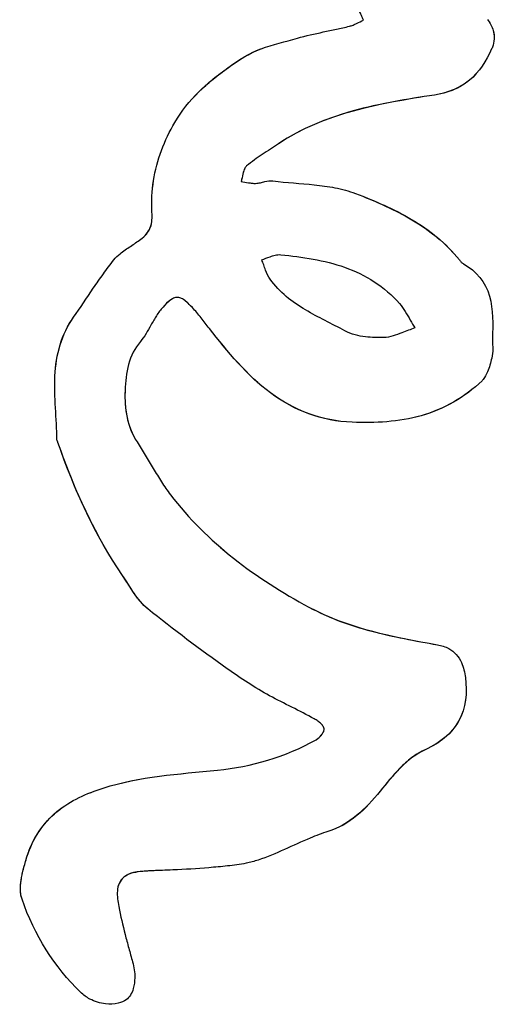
# Model space of a CAD drawing. Header units: millimetres. Extents: x 364 to 1163, y -230 to 1292.
# Tile 28 of 39: x 478.49 to 479.97, y 517.5 to 520.56. Entities that reach past the tile are written whole.
import ezdxf

# ---------------------------------------------------------------- set-up
doc = ezdxf.new("R2010")
doc.units = ezdxf.units.MM
doc.layers.add('Make2D$Visible$Curves', color=7, linetype='Continuous', true_color=0x000000)

msp = doc.modelspace()

# ---------------------------------------------------------------- linework, layer by layer
at = {"layer": 'Make2D$Visible$Curves', "color": 18, "lineweight": -3, "true_color": 0x000000}
for points, knots in [([(479.5625, 520.5594), (479.5602, 520.564), (479.5582, 520.5688), (479.5562, 520.5735), (479.5543, 520.5783), (479.5523, 520.5831), (479.5501, 520.5878), (479.5475, 520.5934), (479.5444, 520.5989), (479.5402, 520.6035), (479.5392, 520.6046), (479.5382, 520.6056), (479.5371, 520.6065)], [-0.05454793, -0.05454793, -0.05454793, -0.05454793, -0.0389493, -0.0389493, -0.0389493, -0.02338001, -0.02338001, -0.02338001, -0.00443984, -0.00443984, -0.00443984, 0, 0, 0, 0]), ([(479.5191, 520.54), (479.523, 520.541), (479.5268, 520.5423), (479.5306, 520.5438), (479.5343, 520.5453), (479.5379, 520.5471), (479.5415, 520.5489), (479.5486, 520.5523), (479.5554, 520.5561), (479.5625, 520.5594)], [-0.04919724, -0.04919724, -0.04919724, -0.04919724, -0.03669377, -0.03669377, -0.03669377, -0.02422951, -0.02422951, -0.02422951, 0, 0, 0, 0]), ([(479.9484, 520.5614), (479.9563, 520.5509), (479.963, 520.539), (479.9666, 520.5263), (479.969, 520.518), (479.97, 520.5091), (479.9695, 520.5004), (479.969, 520.4918), (479.967, 520.4831), (479.964, 520.475), (479.9632, 520.4731), (479.9624, 520.4712), (479.9616, 520.4693)], [0, 0, 0, 0, 0.04012533, 0.04012533, 0.04012533, 0.0664388, 0.0664388, 0.0664388, 0.09267603, 0.09267603, 0.09267603, 0.09893997, 0.09893997, 0.09893997, 0.09893997]), ([(479.3571, 520.5029), (479.3836, 520.5105), (479.4106, 520.5165), (479.4377, 520.5222), (479.4513, 520.5251), (479.4648, 520.5279), (479.4784, 520.5308), (479.492, 520.5337), (479.5056, 520.5367), (479.5191, 520.54)], [-0.1735042, -0.1735042, -0.1735042, -0.1735042, -0.0867878, -0.0867878, -0.0867878, -0.0433994, -0.0433994, -0.0433994, 0, 0, 0, 0]), ([(478.9756, 520.2411), (479.0166, 520.312), (479.0771, 520.3653), (479.1742, 520.4345), (479.2077, 520.4569), (479.281, 520.4836), (479.3194, 520.492), (479.3571, 520.5029)], [0, 0, 0, 0, 0.2499115, 0.2499115, 0.3748673, 0.3748673, 0.4998231, 0.4998231, 0.4998231, 0.4998231]), ([(478.9756, 520.2411), (479.0166, 520.312), (479.0767, 520.365), (479.1734, 520.434), (479.2066, 520.4564), (479.2438, 520.4701), (479.2441, 520.4702), (479.2443, 520.4703)], [-0.5019777, -0.5019777, -0.5019777, -0.5019777, -0.2509888, -0.2509888, -0.1254944, -0.1254944, -0.1246061, -0.1246061, -0.1246061, -0.1246061]), ([(479.9616, 520.4693), (479.9452, 520.4322), (479.9233, 520.3975), (479.8618, 520.3466), (479.8234, 520.3321), (479.7841, 520.3261)], [0, 0, 0, 0, 0.1226121, 0.1226121, 0.2452243, 0.2452243, 0.2452243, 0.2452243]), ([(479.7841, 520.3261), (479.6985, 520.3129), (479.6134, 520.2994), (479.4486, 520.2539), (479.3693, 520.2217), (479.2982, 520.1744)], [-0.5344432, -0.5344432, -0.5344432, -0.5344432, -0.2672216, -0.2672216, 0, 0, 0, 0]), ([(478.9043, 519.9621), (478.9026, 519.995), (478.9042, 520.0276), (478.9194, 520.1247), (478.9433, 520.1853), (478.9756, 520.2411)], [0.0988438, 0.0988438, 0.0988438, 0.0988438, 0.1976875, 0.1976875, 0.3953751, 0.3953751, 0.3953751, 0.3953751]), ([(479.2982, 520.1744), (479.2814, 520.1633), (479.2644, 520.1526), (479.2477, 520.1414), (479.2394, 520.1359), (479.2311, 520.1302), (479.223, 520.1242), (479.2149, 520.1183), (479.2069, 520.1121), (479.1991, 520.1056)], [-0.1256291, -0.1256291, -0.1256291, -0.1256291, -0.0628654, -0.0628654, -0.0628654, -0.0314739, -0.0314739, -0.0314739, 0, 0, 0, 0]), ([(479.1991, 520.1056), (479.197, 520.1038), (479.1952, 520.1014), (479.1938, 520.0988), (479.1907, 520.0932), (479.189, 520.0867), (479.1875, 520.0803), (479.1857, 520.0727), (479.1843, 520.0649), (479.1818, 520.0575)], [0, 0, 0, 0, 0.00896481, 0.00896481, 0.00896481, 0.02887105, 0.02887105, 0.02887105, 0.05249877, 0.05249877, 0.05249877, 0.05249877]), ([(479.1932, 520.0978), (479.192, 520.0954), (479.191, 520.0928), (479.1902, 520.0902), (479.1894, 520.088), (479.1888, 520.0857), (479.1882, 520.0834)], [-0.04222777, -0.04222777, -0.04222777, -0.04222777, -0.03399878, -0.03399878, -0.03399878, -0.02683321, -0.02683321, -0.02683321, -0.02683321]), ([(479.1818, 520.0575), (479.1893, 520.0563), (479.1967, 520.0547), (479.2043, 520.0533), (479.208, 520.0527), (479.2118, 520.0521), (479.2156, 520.0517), (479.2194, 520.0513), (479.2232, 520.0512), (479.2271, 520.0513)], [0, 0, 0, 0, 0.02429563, 0.02429563, 0.02429563, 0.03643112, 0.03643112, 0.03643112, 0.04867357, 0.04867357, 0.04867357, 0.04867357]), ([(479.2271, 520.0513), (479.232, 520.0514), (479.2369, 520.0522), (479.2417, 520.0533), (479.2465, 520.0543), (479.2513, 520.0555), (479.2561, 520.0566), (479.2642, 520.0584), (479.2726, 520.06), (479.2809, 520.059)], [0, 0, 0, 0, 0.01571119, 0.01571119, 0.01571119, 0.03131601, 0.03131601, 0.03131601, 0.0579346, 0.0579346, 0.0579346, 0.0579346]), ([(479.2809, 520.059), (479.3234, 520.0537), (479.3665, 520.0515), (479.4096, 520.047), (479.4311, 520.0447), (479.4527, 520.0418), (479.474, 520.0376), (479.4956, 520.0333), (479.5171, 520.0277), (479.5379, 520.0198)], [0, 0, 0, 0, 0.1361041, 0.1361041, 0.1361041, 0.2041448, 0.2041448, 0.2041448, 0.2731626, 0.2731626, 0.2731626, 0.2731626]), ([(479.5379, 520.0198), (479.5975, 519.9969), (479.6568, 519.9721), (479.7686, 519.9063), (479.8201, 519.865), (479.8611, 519.8133)], [-0.3989261, -0.3989261, -0.3989261, -0.3989261, -0.1994631, -0.1994631, 0, 0, 0, 0]), ([(478.8697, 519.8777), (478.882, 519.8871), (478.8932, 519.8988), (478.9051, 519.9287), (478.9051, 519.9456), (478.9043, 519.9621)], [0, 0, 0, 0, 0.04942188, 0.04942188, 0.09884377, 0.09884377, 0.09884377, 0.09884377]), ([(478.8697, 519.8777), (478.8819, 519.8871), (478.8931, 519.8986), (478.8992, 519.9137), (478.8992, 519.9137), (478.8992, 519.9137)], [-0.39588804, -0.39588804, -0.39588804, -0.39588804, -0.34640204, -0.34640204, -0.34636018, -0.34636018, -0.34636018, -0.34636018]), ([(478.7858, 519.8132), (478.7916, 519.8203), (478.7982, 519.8266), (478.8051, 519.8324), (478.8152, 519.8408), (478.8262, 519.8482), (478.8371, 519.8554), (478.8481, 519.8626), (478.8592, 519.8697), (478.8697, 519.8777)], [0, 0, 0, 0, 0.0287388, 0.0287388, 0.0287388, 0.0709768, 0.0709768, 0.0709768, 0.1132532, 0.1132532, 0.1132532, 0.1132532]), ([(479.246, 519.8138), (479.2548, 519.8163), (479.2633, 519.8199), (479.2719, 519.8231), (479.2772, 519.825), (479.2826, 519.8268), (479.2881, 519.8281), (479.2937, 519.8293), (479.2995, 519.83), (479.3052, 519.8294)], [-0.0651503, -0.0651503, -0.0651503, -0.0651503, -0.0360926, -0.0360926, -0.0360926, -0.01822014, -0.01822014, -0.01822014, 0, 0, 0, 0]), ([(479.3052, 519.8294), (479.3721, 519.8225), (479.44, 519.8128), (479.5683, 519.7677), (479.6286, 519.7303), (479.6751, 519.6774)], [-0.4278875, -0.4278875, -0.4278875, -0.4278875, -0.2139438, -0.2139438, 0, 0, 0, 0]), ([(478.6601, 519.635), (478.6812, 519.6644), (478.7013, 519.6948), (478.7218, 519.7249), (478.732, 519.74), (478.7424, 519.7549), (478.753, 519.7697), (478.7636, 519.7845), (478.7745, 519.799), (478.7858, 519.8132)], [-0.2268395, -0.2268395, -0.2268395, -0.2268395, -0.1134202, -0.1134202, -0.1134202, -0.0567467, -0.0567467, -0.0567467, 0, 0, 0, 0]), ([(479.2722, 519.7532), (479.2661, 519.7616), (479.2618, 519.7714), (479.258, 519.7812), (479.256, 519.7866), (479.2541, 519.7921), (479.2521, 519.7975), (479.2502, 519.803), (479.2482, 519.8085), (479.246, 519.8138)], [0, 0, 0, 0, 0.03199523, 0.03199523, 0.03199523, 0.0495195, 0.0495195, 0.0495195, 0.06705976, 0.06705976, 0.06705976, 0.06705976]), ([(479.8611, 519.8133), (479.8622, 519.812), (479.8632, 519.8107), (479.8643, 519.8095), (479.8654, 519.8082), (479.8665, 519.807), (479.8677, 519.8058), (479.8697, 519.8038), (479.872, 519.8019), (479.8745, 519.8005)], [-0.01888769, -0.01888769, -0.01888769, -0.01888769, -0.01386016, -0.01386016, -0.01386016, -0.00882814, -0.00882814, -0.00882814, 0, 0, 0, 0]), ([(479.8745, 519.8005), (479.9132, 519.7795), (479.9433, 519.7434), (479.967, 519.6584), (479.9651, 519.613), (479.9644, 519.5686)], [0, 0, 0, 0, 0.1351317, 0.1351317, 0.2702634, 0.2702634, 0.2702634, 0.2702634]), ([(479.505, 519.5922), (479.4643, 519.6147), (479.4221, 519.634), (479.3823, 519.6577), (479.3614, 519.67), (479.3412, 519.6836), (479.3225, 519.6993), (479.3038, 519.715), (479.2866, 519.7331), (479.2722, 519.7532)], [-0.2958771, -0.2958771, -0.2958771, -0.2958771, -0.1516593, -0.1516593, -0.1516593, -0.0761198, -0.0761198, -0.0761198, 0, 0, 0, 0]), ([(479.9552, 519.7007), (479.9552, 519.7007), (479.9552, 519.7007), (479.967, 519.658), (479.9651, 519.613), (479.9644, 519.5686)], [-0.1352241, -0.1352241, -0.1352241, -0.1352241, -0.1351941, -0.1351941, 0, 0, 0, 0]), ([(479.03, 519.665), (479.0231, 519.6723), (479.016, 519.6795), (479.0081, 519.6857), (479.0044, 519.6886), (479.0004, 519.6914), (478.9962, 519.6934), (478.9929, 519.6949), (478.9893, 519.696), (478.9858, 519.6964), (478.9821, 519.6967), (478.9784, 519.6963), (478.9749, 519.6952), (478.9703, 519.6937), (478.966, 519.6912), (478.962, 519.6883), (478.9534, 519.6822), (478.9459, 519.6745), (478.9387, 519.6666)], [0, 0, 0, 0, 0.0315311, 0.0315311, 0.0315311, 0.0466273, 0.0466273, 0.0466273, 0.0584369, 0.0584369, 0.0584369, 0.0703646, 0.0703646, 0.0703646, 0.0861523, 0.0861523, 0.0861523, 0.1196618, 0.1196618, 0.1196618, 0.1196618]), ([(479.6751, 519.6774), (479.6818, 519.6697), (479.6876, 519.6612), (479.6929, 519.6524), (479.6983, 519.6437), (479.7032, 519.6348), (479.7083, 519.626), (479.713, 519.6177), (479.7178, 519.6095), (479.7228, 519.6015)], [-0.09059213, -0.09059213, -0.09059213, -0.09059213, -0.05951702, -0.05951702, -0.05951702, -0.02868033, -0.02868033, -0.02868033, 0, 0, 0, 0]), ([(478.9387, 519.6666), (478.9312, 519.6584), (478.9245, 519.6492), (478.9184, 519.6397), (478.9124, 519.6302), (478.9068, 519.6204), (478.9013, 519.6105)], [-0.13275711, -0.13275711, -0.13275711, -0.13275711, -0.09783518, -0.09783518, -0.09783518, -0.06314055, -0.06314055, -0.06314055, -0.06314055]), ([(479.0829, 519.5999), (479.0743, 519.6109), (479.0659, 519.6221), (479.0572, 519.6331), (479.0529, 519.6386), (479.0485, 519.6441), (479.044, 519.6494), (479.0394, 519.6547), (479.0348, 519.6599), (479.03, 519.665)], [-0.0865649, -0.0865649, -0.0865649, -0.0865649, -0.04331779, -0.04331779, -0.04331779, -0.02168113, -0.02168113, -0.02168113, 0, 0, 0, 0]), ([(478.6083, 519.2541), (478.6078, 519.3202), (478.5994, 519.386), (478.6053, 519.5179), (478.623, 519.5832), (478.6601, 519.635)], [0, 0, 0, 0, 0.1997519, 0.1997519, 0.3995038, 0.3995038, 0.3995038, 0.3995038]), ([(478.6023, 519.452), (478.6023, 519.4521), (478.6023, 519.4523), (478.6054, 519.5184), (478.6232, 519.5834), (478.6601, 519.635)], [-0.2004962, -0.2004962, -0.2004962, -0.2004962, -0.199953, -0.199953, 0, 0, 0, 0]), ([(479.527, 519.308), (479.4343, 519.3117), (479.3457, 519.3453), (479.2003, 519.4541), (479.1402, 519.5267), (479.0829, 519.5999)], [-0.5785013, -0.5785013, -0.5785013, -0.5785013, -0.2892506, -0.2892506, 0, 0, 0, 0]), ([(479.527, 519.308), (479.435, 519.3116), (479.3473, 519.3442), (479.1995, 519.4546), (479.1401, 519.5268), (479.0829, 519.5999)], [0, 0, 0, 0, 0.2882805, 0.2882805, 0.5765609, 0.5765609, 0.5765609, 0.5765609]), ([(479.6259, 519.5718), (479.6071, 519.5715), (479.5882, 519.5718), (479.5695, 519.5739), (479.5584, 519.5751), (479.5473, 519.577), (479.5365, 519.5798), (479.5256, 519.5827), (479.5149, 519.5867), (479.505, 519.5922)], [-0.1285448, -0.1285448, -0.1285448, -0.1285448, -0.0700171, -0.0700171, -0.0700171, -0.0351577, -0.0351577, -0.0351577, 0, 0, 0, 0]), ([(479.7228, 519.6015), (479.7092, 519.597), (479.6958, 519.5916), (479.6824, 519.5864), (479.6734, 519.5829), (479.6642, 519.5794), (479.6549, 519.5766), (479.6455, 519.5739), (479.6357, 519.5719), (479.6259, 519.5718)], [-0.1047855, -0.1047855, -0.1047855, -0.1047855, -0.0605261, -0.0605261, -0.0605261, -0.0304872, -0.0304872, -0.0304872, 0, 0, 0, 0]), ([(478.8682, 519.5592), (478.8512, 519.5388), (478.8389, 519.5147), (478.8243, 519.4618), (478.8219, 519.4342), (478.8206, 519.4066)], [-0.1661105, -0.1661105, -0.1661105, -0.1661105, -0.0830553, -0.0830553, 0, 0, 0, 0]), ([(478.8682, 519.5592), (478.8511, 519.5388), (478.8387, 519.5142), (478.8244, 519.4619), (478.8219, 519.4341), (478.8206, 519.4066)], [0, 0, 0, 0, 0.0829347, 0.0829347, 0.1658693, 0.1658693, 0.1658693, 0.1658693]), ([(479.9644, 519.5686), (479.9643, 519.5632), (479.9644, 519.5578), (479.9646, 519.5524), (479.9648, 519.547), (479.965, 519.5416), (479.965, 519.5362), (479.965, 519.5267), (479.9644, 519.5169), (479.962, 519.5077)], [-0.06127127, -0.06127127, -0.06127127, -0.06127127, -0.04505871, -0.04505871, -0.04505871, -0.02885469, -0.02885469, -0.02885469, 0, 0, 0, 0]), ([(479.962, 519.5077), (479.9601, 519.5005), (479.9583, 519.4933), (479.9562, 519.4861), (479.9541, 519.479), (479.9518, 519.4719), (479.9489, 519.465), (479.9455, 519.4566), (479.9411, 519.4484), (479.9353, 519.4415), (479.9342, 519.4401), (479.9329, 519.4388), (479.9317, 519.4375)], [0, 0, 0, 0, 0.02236586, 0.02236586, 0.02236586, 0.04477721, 0.04477721, 0.04477721, 0.07226954, 0.07226954, 0.07226954, 0.07772599, 0.07772599, 0.07772599, 0.07772599]), ([(479.9317, 519.4375), (479.878, 519.3852), (479.8118, 519.348), (479.6726, 519.309), (479.5991, 519.3051), (479.527, 519.308)], [-0.453067, -0.453067, -0.453067, -0.453067, -0.2265335, -0.2265335, 0, 0, 0, 0]), ([(479.9317, 519.4375), (479.8782, 519.3854), (479.8124, 519.3483), (479.6726, 519.309), (479.5991, 519.3051), (479.527, 519.308)], [0, 0, 0, 0, 0.2260259, 0.2260259, 0.4520517, 0.4520517, 0.4520517, 0.4520517]), ([(478.6117, 519.2455), (478.6115, 519.2464), (478.611, 519.2472), (478.6106, 519.248), (478.6102, 519.2488), (478.6097, 519.2496), (478.6093, 519.2505), (478.6089, 519.2513), (478.6086, 519.2522), (478.6084, 519.2531), (478.6084, 519.2534), (478.6083, 519.2538), (478.6083, 519.2541)], [0, 0, 0, 0, 0.00287506, 0.00287506, 0.00287506, 0.00572349, 0.00572349, 0.00572349, 0.008617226, 0.008617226, 0.008617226, 0.009537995, 0.009537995, 0.009537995, 0.009537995]), ([(478.8578, 519.2469), (478.8755, 519.2199), (478.8918, 519.1917), (478.9084, 519.1639), (478.9168, 519.15), (478.9252, 519.1361), (478.934, 519.1226), (478.9428, 519.109), (478.952, 519.0957), (478.9618, 519.0828)], [-0.1997144, -0.1997144, -0.1997144, -0.1997144, -0.099843, -0.099843, -0.099843, -0.0499918, -0.0499918, -0.0499918, 0, 0, 0, 0]), ([(478.8913, 518.7277), (478.8826, 518.7346), (478.8747, 518.7427), (478.8675, 518.7513), (478.8602, 518.7599), (478.8536, 518.7691), (478.8472, 518.7785), (478.8355, 518.7958), (478.8247, 518.8138), (478.813, 518.8311)], [0, 0, 0, 0, 0.0353412, 0.0353412, 0.0353412, 0.0704825, 0.0704825, 0.0704825, 0.1352308, 0.1352308, 0.1352308, 0.1352308]), ([(479.4097, 518.3854), (479.3636, 518.4108), (479.3163, 518.4328), (479.2245, 518.4822), (479.1814, 518.5115), (479.0538, 518.601), (478.9716, 518.6636), (478.8913, 518.7277)], [0, 0, 0, 0, 0.1633198, 0.1633198, 0.3266396, 0.3266396, 0.6532791, 0.6532791, 0.6532791, 0.6532791]), ([(479.3928, 518.7332), (479.4235, 518.7167), (479.4555, 518.7023), (479.4882, 518.6899), (479.5209, 518.6776), (479.5544, 518.6671), (479.5883, 518.6582), (479.6218, 518.6493), (479.6557, 518.6418), (479.6899, 518.635), (479.7241, 518.6282), (479.7585, 518.6221), (479.7931, 518.616)], [0, 0, 0, 0, 0.1089539, 0.1089539, 0.1089539, 0.2177664, 0.2177664, 0.2177664, 0.3252191, 0.3252191, 0.3252191, 0.4329268, 0.4329268, 0.4329268, 0.4329268]), ([(479.7931, 518.616), (479.8052, 518.6139), (479.8173, 518.6101), (479.8282, 518.6042), (479.8368, 518.5995), (479.8449, 518.5932), (479.8515, 518.5858), (479.8581, 518.5784), (479.8635, 518.5697), (479.8676, 518.5607), (479.8743, 518.546), (479.878, 518.5299), (479.88, 518.5138)], [0, 0, 0, 0, 0.038202, 0.038202, 0.038202, 0.0685695, 0.0685695, 0.0685695, 0.0988521, 0.0988521, 0.0988521, 0.1477794, 0.1477794, 0.1477794, 0.1477794]), ([(479.88, 518.5138), (479.8859, 518.4676), (479.8816, 518.4197), (479.8369, 518.3387), (479.7987, 518.3097), (479.7571, 518.2907)], [0, 0, 0, 0, 0.1415358, 0.1415358, 0.2830715, 0.2830715, 0.2830715, 0.2830715]), ([(479.88, 518.5138), (479.886, 518.4675), (479.8814, 518.419), (479.8385, 518.3419), (479.8055, 518.3151), (479.7687, 518.2963)], [-0.2832775, -0.2832775, -0.2832775, -0.2832775, -0.1416387, -0.1416387, -0.0133035, -0.0133035, -0.0133035, -0.0133035]), ([(479.4404, 518.3544), (479.44, 518.3567), (479.4392, 518.3589), (479.4381, 518.3608), (479.4363, 518.3642), (479.4338, 518.3671), (479.4312, 518.3698), (479.428, 518.3729), (479.4246, 518.3757), (479.421, 518.3783), (479.4174, 518.3809), (479.4136, 518.3833), (479.4097, 518.3854)], [0, 0, 0, 0, 0.00692042, 0.00692042, 0.00692042, 0.0185388, 0.0185388, 0.0185388, 0.03215151, 0.03215151, 0.03215151, 0.04603996, 0.04603996, 0.04603996, 0.04603996]), ([(479.4151, 518.3208), (479.4196, 518.3233), (479.4237, 518.3267), (479.4274, 518.3304), (479.432, 518.335), (479.4363, 518.3403), (479.4389, 518.3465), (479.4395, 518.348), (479.4401, 518.3497), (479.4403, 518.3514), (479.4405, 518.3524), (479.4405, 518.3534), (479.4404, 518.3544)], [0, 0, 0, 0, 0.01615038, 0.01615038, 0.01615038, 0.03650322, 0.03650322, 0.03650322, 0.0416546, 0.0416546, 0.0416546, 0.04472704, 0.04472704, 0.04472704, 0.04472704]), ([(479.4151, 518.3208), (479.4186, 518.3227), (479.4218, 518.3252), (479.4248, 518.3279), (479.4293, 518.332), (479.4334, 518.3367), (479.4366, 518.3421), (479.4372, 518.343), (479.4378, 518.3441), (479.4383, 518.3451)], [-0.04473588, -0.04473588, -0.04473588, -0.04473588, -0.03224513, -0.03224513, -0.03224513, -0.0132918, -0.0132918, -0.0132918, -0.00974482, -0.00974482, -0.00974482, -0.00974482]), ([(479.7571, 518.2907), (479.7417, 518.2837), (479.7271, 518.2749), (479.7134, 518.2649), (479.6998, 518.2548), (479.6871, 518.2434), (479.6752, 518.2313), (479.6534, 518.2092), (479.634, 518.1846), (479.6143, 518.1604)], [0, 0, 0, 0, 0.0519784, 0.0519784, 0.0519784, 0.1037776, 0.1037776, 0.1037776, 0.1986591, 0.1986591, 0.1986591, 0.1986591]), ([(478.5153, 517.9567), (478.5329, 518.0138), (478.5667, 518.0629), (478.6513, 518.1316), (478.7013, 518.1539), (478.7528, 518.1703)], [-0.3634099, -0.3634099, -0.3634099, -0.3634099, -0.181705, -0.181705, 0, 0, 0, 0]), ([(478.5153, 517.9567), (478.5328, 518.0134), (478.5658, 518.062), (478.6515, 518.1319), (478.7012, 518.1539), (478.7528, 518.1703)], [0, 0, 0, 0, 0.1804046, 0.1804046, 0.3608092, 0.3608092, 0.3608092, 0.3608092]), ([(479.6143, 518.1604), (479.5921, 518.1331), (479.5688, 518.1065), (479.5156, 518.0625), (479.485, 518.0452), (479.4522, 518.0351)], [-0.2147795, -0.2147795, -0.2147795, -0.2147795, -0.1073897, -0.1073897, 0, 0, 0, 0]), ([(479.4522, 518.0351), (479.4335, 518.0293), (479.4152, 518.0223), (479.3971, 518.0148), (479.3699, 518.0035), (479.3433, 517.991), (479.3166, 517.979), (479.2898, 517.967), (479.2628, 517.9555), (479.2353, 517.9464)], [-0.2451731, -0.2451731, -0.2451731, -0.2451731, -0.1840421, -0.1840421, -0.1840421, -0.092062, -0.092062, -0.092062, 0, 0, 0, 0]), ([(478.4998, 517.8245), (478.4925, 517.8461), (478.4944, 517.8696), (478.5023, 517.9137), (478.5088, 517.9353), (478.5153, 517.9567)], [0, 0, 0, 0, 0.0686248, 0.0686248, 0.1372495, 0.1372495, 0.1372495, 0.1372495]), ([(478.5006, 517.9031), (478.5017, 517.9082), (478.5029, 517.9132), (478.5042, 517.9182), (478.5076, 517.9311), (478.5114, 517.9439), (478.5153, 517.9567)], [-0.05625342, -0.05625342, -0.05625342, -0.05625342, -0.04066061, -0.04066061, -0.04066061, 0, 0, 0, 0]), ([(479.0816, 517.9225), (479.0442, 517.9191), (479.0069, 517.9172), (478.9698, 517.9155), (478.9408, 517.9142), (478.9119, 517.9135), (478.8831, 517.9117), (478.8729, 517.9111), (478.8628, 517.91), (478.8528, 517.908), (478.8427, 517.906), (478.8327, 517.903), (478.8236, 517.8977), (478.8188, 517.8949), (478.8142, 517.8913), (478.8103, 517.887), (478.8065, 517.8826), (478.8033, 517.8774), (478.8011, 517.8718), (478.7986, 517.8652), (478.7972, 517.8581), (478.7966, 517.851), (478.7953, 517.8345), (478.7978, 517.8177), (478.801, 517.8016)], [0, 0, 0, 0, 0.1210812, 0.1210812, 0.1210812, 0.215811, 0.215811, 0.215811, 0.2493364, 0.2493364, 0.2493364, 0.283312, 0.283312, 0.283312, 0.3016492, 0.3016492, 0.3016492, 0.3201732, 0.3201732, 0.3201732, 0.3417026, 0.3417026, 0.3417026, 0.3917996, 0.3917996, 0.3917996, 0.3917996]), ([(479.2353, 517.9464), (479.223, 517.9423), (479.2104, 517.9391), (479.1978, 517.9365), (479.1786, 517.9325), (479.1592, 517.9299), (479.1399, 517.9279), (479.1204, 517.9258), (479.101, 517.9243), (479.0816, 517.9225)], [0, 0, 0, 0, 0.0410528, 0.0410528, 0.0410528, 0.1035309, 0.1035309, 0.1035309, 0.1662404, 0.1662404, 0.1662404, 0.1662404]), ([(478.4998, 517.8245), (478.4984, 517.8287), (478.4973, 517.833), (478.4966, 517.8374), (478.4943, 517.8508), (478.4947, 517.8649), (478.4964, 517.8785), (478.4968, 517.8816), (478.4972, 517.8848), (478.4977, 517.8879)], [-0.13637864, -0.13637864, -0.13637864, -0.13637864, -0.122979, -0.122979, -0.122979, -0.08146792, -0.08146792, -0.08146792, -0.07186724, -0.07186724, -0.07186724, -0.07186724]), ([(478.801, 517.8016), (478.8069, 517.7726), (478.8135, 517.7438), (478.8207, 517.7152), (478.8243, 517.7009), (478.8281, 517.6866), (478.832, 517.6724), (478.8359, 517.6581), (478.84, 517.6439), (478.8441, 517.6297)], [0, 0, 0, 0, 0.0890901, 0.0890901, 0.0890901, 0.1337253, 0.1337253, 0.1337253, 0.1783789, 0.1783789, 0.1783789, 0.1783789]), ([(478.8441, 517.6297), (478.8487, 517.6138), (478.8511, 517.5967), (478.8508, 517.58), (478.8506, 517.5686), (478.8492, 517.5572), (478.8461, 517.5464), (478.844, 517.5392), (478.8411, 517.5323), (478.8372, 517.5262), (478.8337, 517.5206), (478.8293, 517.5156), (478.8241, 517.512)], [0, 0, 0, 0, 0.0507538, 0.0507538, 0.0507538, 0.0850063, 0.0850063, 0.0850063, 0.1075938, 0.1075938, 0.1075938, 0.1280757, 0.1280757, 0.1280757, 0.1280757]), ([(478.8241, 517.512), (478.8167, 517.5067), (478.8081, 517.5033), (478.7995, 517.5012), (478.7866, 517.498), (478.7732, 517.4976), (478.7601, 517.4991), (478.7432, 517.5009), (478.7264, 517.506), (478.7111, 517.514), (478.7007, 517.5195), (478.6907, 517.5265), (478.6821, 517.535)], [0, 0, 0, 0, 0.0295877, 0.0295877, 0.0295877, 0.0736905, 0.0736905, 0.0736905, 0.130845, 0.130845, 0.130845, 0.1697156, 0.1697156, 0.1697156, 0.1697156])]:
    msp.add_open_spline(points, degree=3, knots=knots, dxfattribs=at)
for points in [[(479.9599, 520.5432), (479.9599, 520.5432), (479.9599, 520.5432), (479.9599, 520.5432)], [(479.9678, 520.5214), (479.9695, 520.5139), (479.97, 520.506), (479.9694, 520.4983)], [(479.9616, 520.4693), (479.9452, 520.4322), (479.9229, 520.3972), (479.8924, 520.372)], [(479.8876, 520.3681), (479.8579, 520.3452), (479.8214, 520.3318), (479.7841, 520.3261)], [(479.7841, 520.3261), (479.6127, 520.2997), (479.4412, 520.2695), (479.2982, 520.1744)], [(479.186, 520.0736), (479.1848, 520.0682), (479.1836, 520.0628), (479.1818, 520.0575)], [(479.1869, 520.0778), (479.1866, 520.0764), (479.1863, 520.075), (479.186, 520.0736)], [(478.9043, 519.962), (478.9026, 519.9948), (478.9042, 520.0278), (478.9093, 520.0601)], [(479.5379, 520.0198), (479.6578, 519.9738), (479.7788, 519.917), (479.8611, 519.8133)], [(478.8996, 519.9149), (478.9052, 519.9296), (478.9051, 519.946), (478.9043, 519.962)], [(478.9666, 519.6913), (478.956, 519.6851), (478.9472, 519.6758), (478.9387, 519.6666)], [(478.9879, 519.6961), (478.9858, 519.6965), (478.9836, 519.6966), (478.9814, 519.6964)], [(479.03, 519.665), (479.0215, 519.6739), (479.0128, 519.683), (479.0027, 519.6897)], [(478.9013, 519.6105), (478.8912, 519.5927), (478.8811, 519.5746), (478.8682, 519.5592)], [(478.8206, 519.4066), (478.818, 519.3503), (478.8275, 519.2925), (478.8578, 519.2469)], [(478.8206, 519.4066), (478.8183, 519.358), (478.8251, 519.3081), (478.8465, 519.2661)], [(478.6096, 519.2499), (478.6096, 519.2499), (478.6096, 519.2499), (478.6096, 519.2499)], [(478.6108, 519.2476), (478.6108, 519.2476), (478.6108, 519.2476), (478.6108, 519.2477)], [(478.813, 518.8311), (478.7268, 518.957), (478.6626, 519.0985), (478.6117, 519.2455)], [(478.7374, 518.9552), (478.6875, 519.0472), (478.6465, 519.1451), (478.6117, 519.2455)], [(478.9618, 519.0828), (479.0763, 518.9335), (479.2281, 518.8217), (479.3928, 518.7332)], [(478.9618, 519.0828), (479.0762, 518.9335), (479.2281, 518.8217), (479.3928, 518.7332)], [(478.8913, 518.7277), (478.8579, 518.7546), (478.8375, 518.795), (478.813, 518.8311)], [(479.3928, 518.7332), (479.5155, 518.6671), (479.654, 518.6405), (479.7931, 518.616)], [(479.4384, 518.3602), (479.4384, 518.3602), (479.4384, 518.3602), (479.4384, 518.3602)], [(479.1081, 518.226), (479.2138, 518.2368), (479.3195, 518.2665), (479.4151, 518.3208)], [(479.7571, 518.2907), (479.6977, 518.2636), (479.6556, 518.2112), (479.6143, 518.1604)], [(478.7528, 518.1703), (478.8659, 518.2065), (478.9865, 518.2136), (479.1081, 518.226)], [(478.7528, 518.1703), (478.8662, 518.2066), (478.9867, 518.2136), (479.1081, 518.226)], [(479.6143, 518.1604), (479.5699, 518.1057), (479.5179, 518.0555), (479.4522, 518.0351)], [(478.8156, 517.8921), (478.8042, 517.8824), (478.7979, 517.8667), (478.7966, 517.8508)], [(478.9026, 517.9126), (478.873, 517.9113), (478.8413, 517.9124), (478.8169, 517.8931)], [(478.9695, 517.9155), (478.9471, 517.9145), (478.9248, 517.9136), (478.9026, 517.9126)], [(478.6821, 517.535), (478.6017, 517.6141), (478.5379, 517.7128), (478.4998, 517.8245)]]:
    msp.add_open_spline(points, degree=3, dxfattribs=at)

doc.saveas('drawing.dxf')
